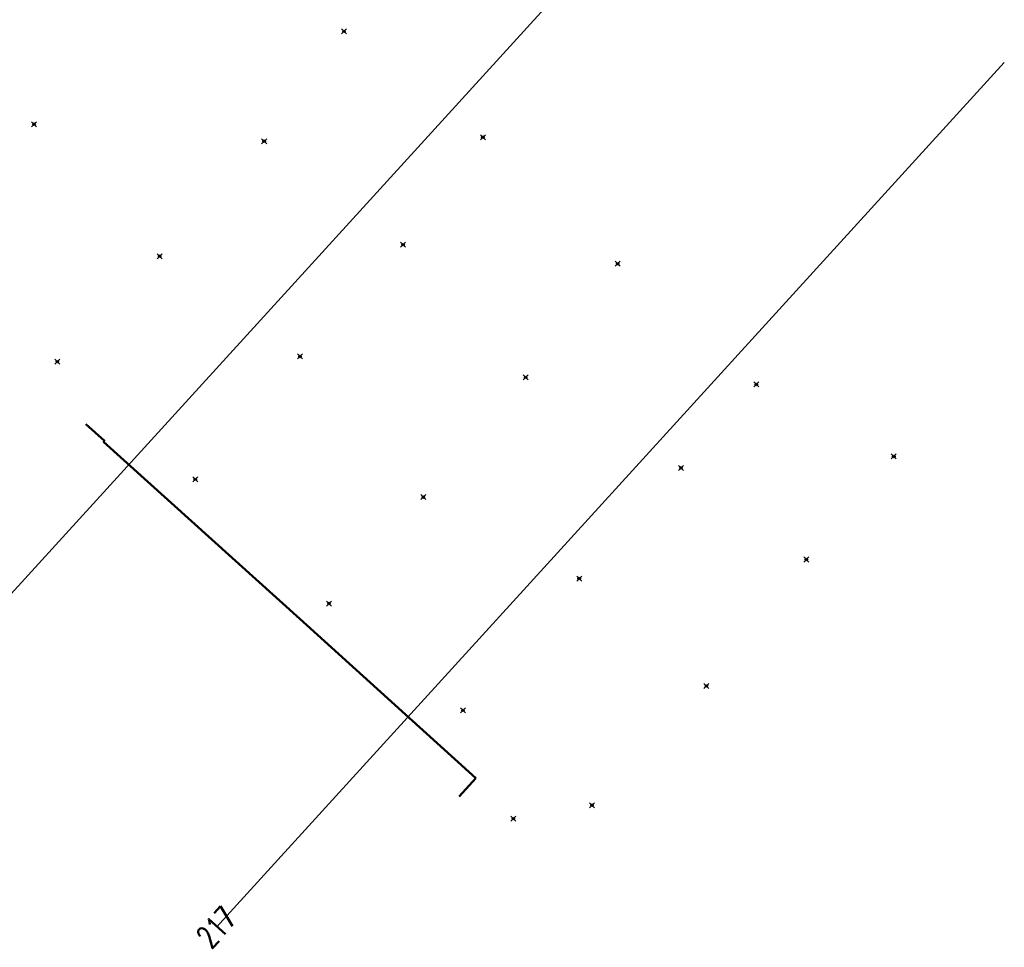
# Model space of a CAD drawing. Header units: metres. Extents: x 113132 to 113925, y 483082 to 483769.
# Tile 39 of 54: x 113846 to 113925, y 483098 to 483173. Entities that reach past the tile are written whole.
import ezdxf
from ezdxf.enums import TextEntityAlignment as Align

# ---------------------------------------------------------------- set-up
doc = ezdxf.new("R2010")
doc.units = ezdxf.units.M
doc.header["$PDMODE"] = 35
doc.header["$PDSIZE"] = 0.2
for name, color, linetype in [('$detailpunten', 4, 'CONTINUOUS'), ('profiellijn_50m', 6, 'CONTINUOUS'), ('profielnummer_50m', 6, 'CONTINUOUS')]:
    doc.layers.add(name, color=color, linetype=linetype)
doc.layers.add('Defpoints2', color=11, linetype='CONTINUOUS', lineweight=18, plot=False)
doc.layers.add('GHGB_gevel_hoofdgebouw', color=1, linetype='CONTINUOUS', lineweight=50)
doc.styles.add('Romans', font='romans.shx', dxfattribs={"width": 0.7, "height": 2})

# ---------------------------------------------------------------- blocks, each defined once
blk = doc.blocks.new('mvpnt-flat-707')
at = {"layer": '$detailpunten', "linetype": 'Continuous'}
blk.add_point((0, 0), dxfattribs=at)
blk = doc.blocks.new('mvpnt-flat-709')
at = {"layer": '$detailpunten', "linetype": 'Continuous'}
blk.add_point((0, 0), dxfattribs=at)
blk = doc.blocks.new('mvpnt-flat-710')
at = {"layer": '$detailpunten', "linetype": 'Continuous'}
blk.add_point((0, 0), dxfattribs=at)
blk = doc.blocks.new('mvpnt-flat-711')
at = {"layer": '$detailpunten', "linetype": 'Continuous'}
blk.add_point((0, 0), dxfattribs=at)
blk = doc.blocks.new('mvpnt-flat-712')
at = {"layer": '$detailpunten', "linetype": 'Continuous'}
blk.add_point((0, 0), dxfattribs=at)
blk = doc.blocks.new('mvpnt-flat-713')
at = {"layer": '$detailpunten', "linetype": 'Continuous'}
blk.add_point((0, 0), dxfattribs=at)
blk = doc.blocks.new('mvpnt-flat-714')
at = {"layer": '$detailpunten', "linetype": 'Continuous'}
blk.add_point((0, 0), dxfattribs=at)
blk = doc.blocks.new('mvpnt-flat-715')
at = {"layer": '$detailpunten', "linetype": 'Continuous'}
blk.add_point((0, 0), dxfattribs=at)
blk = doc.blocks.new('mvpnt-flat-716')
at = {"layer": '$detailpunten', "linetype": 'Continuous'}
blk.add_point((0, 0), dxfattribs=at)
blk = doc.blocks.new('mvpnt-flat-717')
at = {"layer": '$detailpunten', "linetype": 'Continuous'}
blk.add_point((0, 0), dxfattribs=at)
blk = doc.blocks.new('mvpnt-flat-718')
at = {"layer": '$detailpunten', "linetype": 'Continuous'}
blk.add_point((0, 0), dxfattribs=at)
blk = doc.blocks.new('mvpnt-flat-719')
at = {"layer": '$detailpunten', "linetype": 'Continuous'}
blk.add_point((0, 0), dxfattribs=at)
blk = doc.blocks.new('mvpnt-flat-720')
at = {"layer": '$detailpunten', "linetype": 'Continuous'}
blk.add_point((0, 0), dxfattribs=at)
blk = doc.blocks.new('mvpnt-flat-721')
at = {"layer": '$detailpunten', "linetype": 'Continuous'}
blk.add_point((0, 0), dxfattribs=at)
blk = doc.blocks.new('mvpnt-flat-722')
at = {"layer": '$detailpunten', "linetype": 'Continuous'}
blk.add_point((0, 0), dxfattribs=at)
blk = doc.blocks.new('mvpnt-flat-723')
at = {"layer": '$detailpunten', "linetype": 'Continuous'}
blk.add_point((0, 0), dxfattribs=at)
blk = doc.blocks.new('mvpnt-flat-724')
at = {"layer": '$detailpunten', "linetype": 'Continuous'}
blk.add_point((0, 0), dxfattribs=at)
blk = doc.blocks.new('mvpnt-flat-725')
at = {"layer": '$detailpunten', "linetype": 'Continuous'}
blk.add_point((0, 0), dxfattribs=at)
blk = doc.blocks.new('mvpnt-flat-726')
at = {"layer": '$detailpunten', "linetype": 'Continuous'}
blk.add_point((0, 0), dxfattribs=at)
blk = doc.blocks.new('mvpnt-flat-727')
at = {"layer": '$detailpunten', "linetype": 'Continuous'}
blk.add_point((0, 0), dxfattribs=at)
blk = doc.blocks.new('mvpnt-flat-728')
at = {"layer": '$detailpunten', "linetype": 'Continuous'}
blk.add_point((0, 0), dxfattribs=at)
blk = doc.blocks.new('mvpnt-flat-729')
at = {"layer": '$detailpunten', "linetype": 'Continuous'}
blk.add_point((0, 0), dxfattribs=at)

msp = doc.modelspace()

# ---------------------------------------------------------------- linework, layer by layer
at = {"layer": 'GHGB_gevel_hoofdgebouw'}
for points in [[(113882.38, 483112.022), (113868.332, 483124.736), (113852.645, 483138.898), (113852.712, 483138.972), (113851.228, 483140.312)], [(113882.38, 483112.022), (113881.038, 483110.539)]]:
    msp.add_lwpolyline(points, dxfattribs=at)
at = {"layer": 'profiellijn_50m'}
for p, q in [((113901.323, 483188.305), (113838.405, 483119.218)), ((113924.588, 483169.19), (113861.67, 483100.102))]:
    msp.add_line(p, q, dxfattribs=at)

# ---------------------------------------------------------------- block references
at = {"layer": 'Defpoints2'}
for name, p in [('mvpnt-flat-712', (113871.845, 483171.692)), ('mvpnt-flat-707', (113847.093, 483164.268)), ('mvpnt-flat-711', (113865.47, 483162.91)), ('mvpnt-flat-713', (113882.938, 483163.232)), ('mvpnt-flat-714', (113876.566, 483154.648)), ('mvpnt-flat-710', (113857.124, 483153.723)), ('mvpnt-flat-720', (113893.711, 483153.113)), ('mvpnt-flat-709', (113848.953, 483145.291)), ('mvpnt-flat-715', (113868.333, 483145.709)), ('mvpnt-flat-719', (113886.357, 483144.041)), ('mvpnt-flat-721', (113904.781, 483143.47)), ('mvpnt-flat-729', (113915.761, 483137.718)), ('mvpnt-flat-722', (113898.77, 483136.807)), ('mvpnt-flat-716', (113859.963, 483135.887)), ('mvpnt-flat-718', (113878.189, 483134.468)), ('mvpnt-flat-728', (113908.771, 483129.485)), ('mvpnt-flat-723', (113890.634, 483127.966)), ('mvpnt-flat-717', (113870.646, 483125.964)), ('mvpnt-flat-727', (113900.794, 483119.37)), ('mvpnt-flat-724', (113881.352, 483117.438)), ('mvpnt-flat-726', (113891.655, 483109.852)), ('mvpnt-flat-725', (113885.376, 483108.78))]:
    msp.add_blockref(name, p, dxfattribs=at)

# ---------------------------------------------------------------- texts
at = {"layer": 'profielnummer_50m', "style": 'Romans', "width": 0.7}
msp.add_text('217', height=1.8, rotation=47.67576, dxfattribs=at).set_placement((113861.67, 483100.102), align=Align.MIDDLE_CENTER)

doc.saveas('drawing.dxf')
